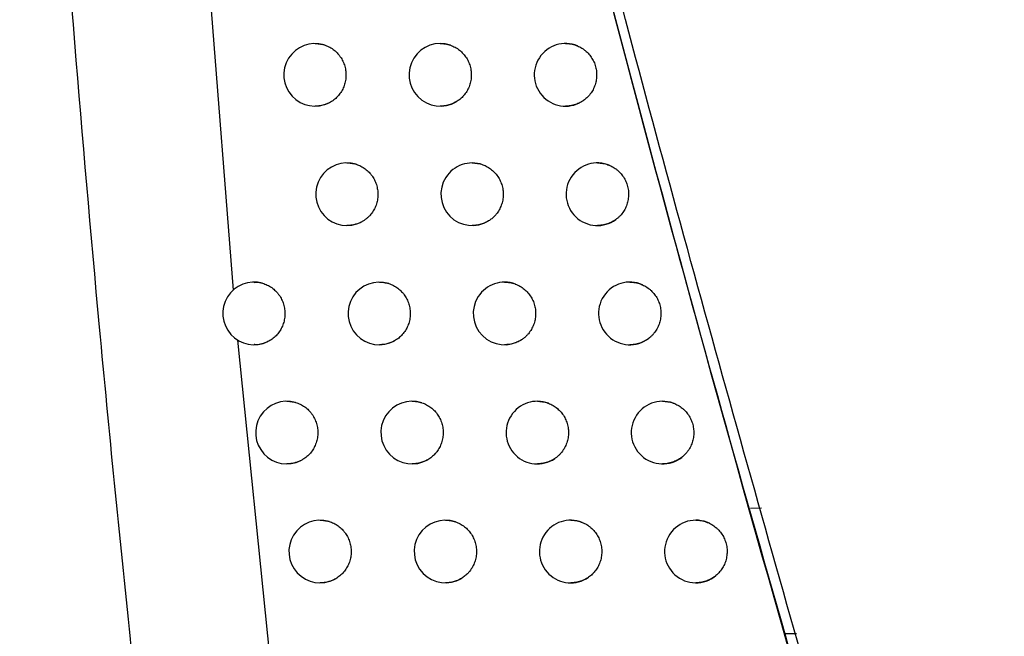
# Model space of a CAD drawing. Header units: millimetres. Extents: x -0.387 to 0.594, y -0.166 to 0.447.
# Tile 59 of 109: x 0.184 to 0.2, y 0.098 to 0.108. Entities that reach past the tile are written whole.
import ezdxf

# ---------------------------------------------------------------- set-up
doc = ezdxf.new("R2010")
doc.units = ezdxf.units.MM
doc.layers.add('FORMAT', color=7, linetype='Continuous')

msp = doc.modelspace()

# ---------------------------------------------------------------- linework, layer by layer
at = {"layer": 'FORMAT', "color": 7, "linetype": 'Continuous', "lineweight": 25}
for p, q in [((0.186667, 0.114229), (0.187499, 0.103608)), ((0.187572, 0.102814), (0.188163, 0.096959)), ((0.195764, 0.100131), (0.195939, 0.100132)), ((0.196317, 0.098125), (0.196497, 0.098128))]:
    msp.add_line(p, q, dxfattribs=at)
for centre, radius, start, end in [((0.18881, 0.10705), 0.0005, 73.389909, 297.258241), ((0.19081, 0.10705), 0.0005, 71.040001, 300.696732), ((0.19281, 0.10705), 0.0005, 67.691669, 305.103297), ((0.189319, 0.105143), 0.0004999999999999, 72.960356, 298.072125), ((0.191319, 0.105143), 0.0005000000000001, 70.478979, 301.635888), ((0.193319, 0.105143), 0.0005, 66.932965, 306.230404), ((0.187836, 0.103239), 0.0005, 74.391892, 295.920718), ((0.189836, 0.103239), 0.0004999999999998, 72.505187, 298.911576), ((0.191836, 0.103239), 0.0005000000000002, 69.883685, 302.608176), ((0.193836, 0.103239), 0.0005, 66.124962, 307.404233), ((0.18836, 0.101336), 0.0004999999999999, 74.014828, 296.687519), ((0.19036, 0.101336), 0.0005000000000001, 72.022951, 299.777737), ((0.19236, 0.101336), 0.0004999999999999, 69.251924, 303.615445), ((0.19436, 0.101336), 0.0005000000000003, 65.263856, 308.628179), ((0.188892, 0.099436), 0.0004999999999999, 73.615549, 297.476779), ((0.190892, 0.099436), 0.0005000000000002, 71.512085, 300.671854), ((0.192892, 0.099436), 0.0005, 68.581297, 304.659744), ((0.194892, 0.099436), 0.0005, 64.345384, 309.906084)]:
    msp.add_arc(centre, radius, start, end, dxfattribs=at)
for points, knots in [([(0.2131564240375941, 0.067949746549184), (0.2122123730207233, 0.0711026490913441), (0.2103032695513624, 0.0774785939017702), (0.2076708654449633, 0.0871488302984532), (0.2052006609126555, 0.0969424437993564), (0.2029306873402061, 0.1067916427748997), (0.2008588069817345, 0.1166829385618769), (0.1989864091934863, 0.1266097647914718), (0.1973131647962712, 0.1365706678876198), (0.1958400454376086, 0.1465700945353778), (0.1942829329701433, 0.1588667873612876), (0.1928230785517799, 0.1734813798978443), (0.1917175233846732, 0.1904400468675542), (0.1911460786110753, 0.2074602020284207), (0.191254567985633, 0.2188258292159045), (0.1913088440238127, 0.2245119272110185)], [0, 0, 0, 0, 0.0622011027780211, 0.1257859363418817, 0.1893965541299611, 0.2530847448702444, 0.3167987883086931, 0.3803835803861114, 0.4439938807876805, 0.5076814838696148, 0.5713950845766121, 0.6782397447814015, 0.7852056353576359, 0.892540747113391, 0.9999999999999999, 0.9999999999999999, 0.9999999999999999, 0.9999999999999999]), ([(0.1953760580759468, 0.2224772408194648), (0.1953392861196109, 0.2192291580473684), (0.1952644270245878, 0.2126168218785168), (0.1954034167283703, 0.2026384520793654), (0.1957349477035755, 0.192543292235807), (0.1962762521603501, 0.1824499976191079), (0.1970219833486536, 0.1723712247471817), (0.197972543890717, 0.162313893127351), (0.1991271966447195, 0.1522793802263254), (0.2004868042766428, 0.1422634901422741), (0.2023550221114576, 0.1303335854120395), (0.2048900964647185, 0.1165178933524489), (0.2082999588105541, 0.1008548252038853), (0.2121855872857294, 0.085271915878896), (0.2152034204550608, 0.0749877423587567), (0.2167131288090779, 0.0698429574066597)], [0, 0, 0, 0, 0.0629734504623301, 0.1281992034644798, 0.1934519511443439, 0.2587859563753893, 0.3241471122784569, 0.3893728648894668, 0.4546256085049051, 0.5199596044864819, 0.5853207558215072, 0.6887198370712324, 0.7922265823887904, 0.8960587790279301, 1, 1, 1, 1]), ([(0.1974417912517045, 0.0947389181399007), (0.1962094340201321, 0.0990632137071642), (0.1937437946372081, 0.1077150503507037), (0.1906143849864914, 0.1203424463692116), (0.1878678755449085, 0.1325647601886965), (0.1863514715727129, 0.1404459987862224), (0.1855930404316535, 0.1443878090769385)], [0, 0, 0, 0, 0.2640831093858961, 0.5283644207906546, 0.7641109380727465, 0.9999999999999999, 0.9999999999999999, 0.9999999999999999, 0.9999999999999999]), ([(0.185849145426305, 0.1422144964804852), (0.1865696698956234, 0.1385413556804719), (0.1880284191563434, 0.1311048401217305), (0.1905835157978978, 0.119829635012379), (0.1934417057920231, 0.1083810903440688), (0.195702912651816, 0.1001658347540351), (0.1969705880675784, 0.095807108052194), (0.197125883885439, 0.0952731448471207)], [0, 0, 0, 0, 0.2325905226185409, 0.4708948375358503, 0.7181075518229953, 0.965466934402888, 0.9999999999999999, 0.9999999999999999, 0.9999999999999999, 0.9999999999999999]), ([(0.1896862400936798, 0.1238635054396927), (0.1907360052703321, 0.1194367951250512), (0.1923995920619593, 0.1124216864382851), (0.1949431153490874, 0.1028822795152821), (0.1964108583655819, 0.0977664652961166), (0.1971448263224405, 0.0952082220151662)], [0, 0, 0, 0, 0.4609146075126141, 0.7304218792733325, 1, 1, 1, 1]), ([(0.1859937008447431, 0.0967995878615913), (0.1859491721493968, 0.0972138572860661), (0.1857265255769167, 0.0992852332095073), (0.1852221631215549, 0.1043878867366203), (0.1847171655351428, 0.1106015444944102), (0.1843224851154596, 0.1166787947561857), (0.1841686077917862, 0.1197206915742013), (0.1840916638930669, 0.1212417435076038)], [0, 0, 0, 0, 0.050979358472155, 0.2549003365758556, 0.6273466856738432, 0.8136606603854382, 1, 1, 1, 1]), ([(0.1888098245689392, 0.1075494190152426), (0.1888201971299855, 0.107549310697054), (0.1888430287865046, 0.107549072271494), (0.1888783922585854, 0.1075452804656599), (0.1889158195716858, 0.1075388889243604), (0.1889404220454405, 0.1075321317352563), (0.1889527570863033, 0.1075287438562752)], [0, 0, 0, 0, 0.215093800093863, 0.4734556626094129, 0.7360043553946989, 1, 1, 1, 1]), ([(0.1889527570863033, 0.1075287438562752), (0.1889654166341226, 0.1075246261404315), (0.1889908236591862, 0.1075163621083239), (0.1890278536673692, 0.1074997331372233), (0.1890639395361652, 0.1074799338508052), (0.189109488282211, 0.1074494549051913), (0.1891511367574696, 0.1074132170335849), (0.1891879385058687, 0.1073720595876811), (0.1892212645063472, 0.107327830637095), (0.1892490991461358, 0.1072794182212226), (0.1892707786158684, 0.107228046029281), (0.1892838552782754, 0.1071881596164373), (0.1892936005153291, 0.1071474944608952), (0.1893000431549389, 0.1071062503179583), (0.1893031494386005, 0.1070641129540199), (0.1893027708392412, 0.1070219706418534), (0.1892989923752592, 0.1069803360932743), (0.1892919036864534, 0.1069392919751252), (0.1892813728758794, 0.106898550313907), (0.1892675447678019, 0.1068590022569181), (0.1892506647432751, 0.1068211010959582), (0.1892308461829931, 0.1067848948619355), (0.189207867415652, 0.1067501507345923), (0.1891736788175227, 0.1067069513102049), (0.189134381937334, 0.1066684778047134), (0.1890908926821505, 0.106635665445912), (0.1890622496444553, 0.1066175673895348), (0.1890444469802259, 0.1066081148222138), (0.1890388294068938, 0.1066051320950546)], [0, 0, 0, 0, 0.034495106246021, 0.0692298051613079, 0.1047200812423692, 0.140471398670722, 0.2098931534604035, 0.2451301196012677, 0.2808804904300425, 0.3503200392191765, 0.3855659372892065, 0.421325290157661, 0.4558408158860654, 0.490595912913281, 0.5261065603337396, 0.5618782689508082, 0.5963999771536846, 0.631161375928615, 0.6666787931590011, 0.7024574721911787, 0.7369776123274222, 0.7717375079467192, 0.8072536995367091, 0.8430312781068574, 0.9124864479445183, 0.9477409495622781, 0.9835098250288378, 1, 1, 1, 1]), ([(0.1908098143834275, 0.1075494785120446), (0.1908224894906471, 0.1075492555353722), (0.190849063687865, 0.1075487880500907), (0.1908896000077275, 0.1075437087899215), (0.1909313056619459, 0.1075354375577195), (0.1909585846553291, 0.1075268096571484), (0.1909722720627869, 0.1075224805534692)], [0, 0, 0, 0, 0.2302597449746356, 0.4827547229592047, 0.7404689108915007, 1, 1, 1, 1]), ([(0.1909722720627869, 0.1075224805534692), (0.1909848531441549, 0.1075178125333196), (0.1910101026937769, 0.1075084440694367), (0.1910467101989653, 0.107490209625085), (0.1910822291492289, 0.1074688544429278), (0.1911157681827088, 0.1074444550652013), (0.1911575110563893, 0.1074083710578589), (0.1911947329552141, 0.107367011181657), (0.1912264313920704, 0.107321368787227), (0.1912543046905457, 0.1072731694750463), (0.1912761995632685, 0.1072215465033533), (0.1912914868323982, 0.1071677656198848), (0.1913023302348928, 0.1071128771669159), (0.1913064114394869, 0.1070567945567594), (0.1913035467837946, 0.1070009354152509), (0.1912979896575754, 0.1069595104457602), (0.1912891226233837, 0.1069188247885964), (0.191276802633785, 0.1068785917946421), (0.1912612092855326, 0.1068396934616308), (0.1912363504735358, 0.1067900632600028), (0.1912054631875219, 0.1067438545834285), (0.1911709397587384, 0.1067041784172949), (0.1911373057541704, 0.1066711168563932), (0.1911027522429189, 0.1066431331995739), (0.1910745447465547, 0.1066255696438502), (0.191065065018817, 0.1066196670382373)], [0, 0, 0, 0, 0.0360688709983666, 0.0723882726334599, 0.109497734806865, 0.1468801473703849, 0.1829489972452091, 0.2563116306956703, 0.2936930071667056, 0.3297714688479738, 0.403153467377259, 0.4405446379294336, 0.4766345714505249, 0.5500402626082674, 0.5874437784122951, 0.6235387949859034, 0.6598844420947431, 0.6970206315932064, 0.7344300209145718, 0.7705218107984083, 0.8439322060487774, 0.8813387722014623, 0.9106688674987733, 0.9699783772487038, 1, 1, 1, 1]), ([(0.1928098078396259, 0.1075495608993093), (0.1928235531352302, 0.1075492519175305), (0.1928515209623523, 0.1075486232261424), (0.1928937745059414, 0.1075430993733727), (0.1929363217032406, 0.1075339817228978), (0.1929716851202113, 0.1075231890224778), (0.1929924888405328, 0.1075149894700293), (0.1929996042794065, 0.107512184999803)], [0, 0, 0, 0, 0.2122521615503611, 0.4318737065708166, 0.6563225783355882, 0.8824529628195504, 1, 1, 1, 1]), ([(0.1929996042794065, 0.107512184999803), (0.1930119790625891, 0.1075067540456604), (0.1930368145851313, 0.1074958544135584), (0.1930725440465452, 0.1074754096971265), (0.193106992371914, 0.1074519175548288), (0.1931392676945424, 0.1074255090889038), (0.1931790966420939, 0.1073869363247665), (0.1932140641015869, 0.107343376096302), (0.1932432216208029, 0.1072958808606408), (0.1932683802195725, 0.1072460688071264), (0.1932873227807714, 0.1071932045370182), (0.1932994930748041, 0.107138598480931), (0.1933052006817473, 0.10709713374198), (0.1933075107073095, 0.1070554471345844), (0.1933063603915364, 0.107013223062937), (0.1933016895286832, 0.1069713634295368), (0.1932936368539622, 0.1069303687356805), (0.1932823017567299, 0.1068903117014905), (0.1932675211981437, 0.1068509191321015), (0.1932495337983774, 0.1068130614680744), (0.1932286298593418, 0.106777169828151), (0.1932049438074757, 0.1067432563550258), (0.1931781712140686, 0.1067112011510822), (0.1931432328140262, 0.1066754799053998), (0.1931147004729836, 0.1066537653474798), (0.1930973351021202, 0.106640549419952)], [0, 0, 0, 0, 0.0383875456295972, 0.0770417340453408, 0.1165367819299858, 0.1563223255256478, 0.1947098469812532, 0.2727885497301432, 0.3125729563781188, 0.3509708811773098, 0.4290706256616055, 0.4688657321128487, 0.5072747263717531, 0.5459503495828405, 0.5854669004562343, 0.6252740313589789, 0.6636864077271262, 0.7023655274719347, 0.7418860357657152, 0.7816973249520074, 0.8201041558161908, 0.8587777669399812, 0.8982929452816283, 0.93809899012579, 1, 1, 1, 1]), ([(0.1930973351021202, 0.106640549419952), (0.1930921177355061, 0.1066369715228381), (0.1930754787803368, 0.1066255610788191), (0.1930460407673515, 0.1066083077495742), (0.1930082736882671, 0.1065900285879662), (0.1929686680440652, 0.1065748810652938), (0.1929278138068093, 0.106563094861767), (0.192886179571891, 0.1065549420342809), (0.1928468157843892, 0.1065502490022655), (0.1928212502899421, 0.1065500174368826), (0.1928098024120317, 0.1065499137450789)], [0, 0, 0, 0, 0.061734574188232, 0.1968807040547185, 0.3329399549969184, 0.4718566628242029, 0.6117520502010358, 0.7492679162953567, 0.8877256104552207, 1, 1, 1, 1]), ([(0.1890388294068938, 0.1066051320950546), (0.1890304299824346, 0.1066009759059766), (0.1890136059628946, 0.1065926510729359), (0.1889874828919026, 0.1065819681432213), (0.1889607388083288, 0.1065726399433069), (0.188928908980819, 0.1065635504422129), (0.1888918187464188, 0.1065558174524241), (0.1888504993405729, 0.106550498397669), (0.1888230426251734, 0.1065500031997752), (0.1888098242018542, 0.1065497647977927)], [0, 0, 0, 0, 0.1177583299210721, 0.2358695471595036, 0.3550553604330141, 0.4746020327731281, 0.6532216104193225, 0.8330512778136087, 1, 1, 1, 1]), ([(0.191065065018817, 0.1066196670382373), (0.1910545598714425, 0.1066137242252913), (0.1910334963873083, 0.1066018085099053), (0.1910002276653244, 0.1065868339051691), (0.1909657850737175, 0.106574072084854), (0.1909285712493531, 0.1065633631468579), (0.1908887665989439, 0.1065553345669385), (0.19084850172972, 0.1065503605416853), (0.1908220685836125, 0.1065500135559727), (0.190809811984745, 0.1065498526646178)], [0, 0, 0, 0, 0.1346662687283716, 0.2700143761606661, 0.4074686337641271, 0.545637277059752, 0.7035514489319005, 0.8625418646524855, 1, 1, 1, 1]), ([(0.1893191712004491, 0.1056430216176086), (0.1893300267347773, 0.1056428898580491), (0.1893535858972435, 0.1056426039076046), (0.1893899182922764, 0.1056385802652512), (0.1894280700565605, 0.1056318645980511), (0.189453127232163, 0.1056247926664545), (0.1894656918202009, 0.1056212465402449)], [0, 0, 0, 0, 0.2194310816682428, 0.4762190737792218, 0.737357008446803, 0.9999999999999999, 0.9999999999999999, 0.9999999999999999, 0.9999999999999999]), ([(0.1894656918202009, 0.1056212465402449), (0.1894783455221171, 0.1056170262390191), (0.1895037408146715, 0.1056085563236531), (0.1895407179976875, 0.1055916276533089), (0.1895767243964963, 0.1055715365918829), (0.1896221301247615, 0.1055406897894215), (0.1896635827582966, 0.1055041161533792), (0.1897001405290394, 0.1054626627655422), (0.1897331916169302, 0.1054181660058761), (0.1897607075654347, 0.1053695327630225), (0.1897820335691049, 0.105317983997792), (0.189799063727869, 0.1052647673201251), (0.1898095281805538, 0.1052095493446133), (0.1898131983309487, 0.1051537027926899), (0.1898122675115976, 0.1050977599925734), (0.1898044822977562, 0.1050421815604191), (0.189790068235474, 0.1049883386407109), (0.1897712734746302, 0.1049359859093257), (0.189746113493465, 0.1048863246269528), (0.1897152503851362, 0.104840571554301), (0.1896888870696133, 0.1048078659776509), (0.1896595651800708, 0.1047773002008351), (0.1896272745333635, 0.1047491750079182), (0.1895923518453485, 0.1047235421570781), (0.1895671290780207, 0.1047092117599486), (0.1895544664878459, 0.1047020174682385)], [0, 0, 0, 0, 0.0348265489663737, 0.0698949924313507, 0.1057262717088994, 0.1418211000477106, 0.2119098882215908, 0.2474854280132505, 0.2835793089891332, 0.3536858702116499, 0.3892703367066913, 0.4253732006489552, 0.4955027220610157, 0.5310989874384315, 0.5672140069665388, 0.6373555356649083, 0.6729581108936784, 0.7090797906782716, 0.7792177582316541, 0.8148187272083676, 0.8509390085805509, 0.8874748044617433, 0.9242900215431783, 0.9619913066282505, 1, 1, 1, 1]), ([(0.1913191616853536, 0.1056430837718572), (0.1913323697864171, 0.1056428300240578), (0.191359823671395, 0.1056423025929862), (0.1914015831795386, 0.1056368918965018), (0.1914443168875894, 0.1056281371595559), (0.1914722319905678, 0.1056190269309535), (0.191486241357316, 0.1056144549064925)], [0, 0, 0, 0, 0.23304565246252, 0.4844003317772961, 0.7412431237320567, 1, 1, 1, 1]), ([(0.191486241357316, 0.1056144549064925), (0.1914987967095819, 0.1056096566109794), (0.1915239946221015, 0.1056000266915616), (0.1915604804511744, 0.1055814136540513), (0.1915958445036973, 0.105559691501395), (0.1916291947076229, 0.1055349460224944), (0.1916706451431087, 0.105498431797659), (0.1917075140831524, 0.1054566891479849), (0.1917388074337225, 0.105410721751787), (0.1917662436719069, 0.1053622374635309), (0.1917876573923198, 0.1053103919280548), (0.1918024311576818, 0.1052564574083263), (0.1918127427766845, 0.1052014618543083), (0.1918162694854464, 0.1051453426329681), (0.1918128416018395, 0.1050895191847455), (0.1918068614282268, 0.1050481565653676), (0.1917975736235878, 0.1050075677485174), (0.1917848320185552, 0.1049674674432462), (0.1917688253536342, 0.1049287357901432), (0.1917434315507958, 0.1048793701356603), (0.1917120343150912, 0.1048334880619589), (0.1916777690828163, 0.104794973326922), (0.1916462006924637, 0.1047644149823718), (0.1916150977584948, 0.104739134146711), (0.1915898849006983, 0.1047229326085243), (0.1915814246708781, 0.1047174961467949)], [0, 0, 0, 0, 0.0364971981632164, 0.0732479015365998, 0.110798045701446, 0.1486243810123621, 0.1851215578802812, 0.2593553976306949, 0.2971806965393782, 0.3336874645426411, 0.4079406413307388, 0.4457757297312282, 0.4822937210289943, 0.5565700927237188, 0.5944172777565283, 0.6309399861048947, 0.6677162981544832, 0.7052925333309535, 0.7431452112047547, 0.7796643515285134, 0.8539439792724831, 0.8917934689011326, 0.918596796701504, 0.9726849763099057, 1, 1, 1, 1]), ([(0.193319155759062, 0.105643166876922), (0.1933330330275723, 0.1056428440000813), (0.1933611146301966, 0.1056421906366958), (0.1934034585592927, 0.1056366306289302), (0.1934459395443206, 0.1056274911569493), (0.1934833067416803, 0.1056160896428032), (0.1935059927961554, 0.1056068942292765), (0.1935150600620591, 0.105603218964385)], [0, 0, 0, 0, 0.2072455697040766, 0.4193755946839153, 0.6361670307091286, 0.8545815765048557, 1, 1, 1, 1]), ([(0.1935150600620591, 0.105603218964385), (0.1935273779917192, 0.105597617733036), (0.1935520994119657, 0.1055863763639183), (0.1935876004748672, 0.1055654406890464), (0.1936217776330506, 0.1055414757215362), (0.1936537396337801, 0.1055146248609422), (0.1936931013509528, 0.1054755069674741), (0.193727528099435, 0.1054314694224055), (0.193756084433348, 0.1053835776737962), (0.1937806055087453, 0.1053334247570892), (0.1937988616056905, 0.1052803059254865), (0.1938103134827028, 0.1052255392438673), (0.1938154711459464, 0.105184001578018), (0.19381722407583, 0.1051422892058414), (0.1938155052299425, 0.1051000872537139), (0.1938102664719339, 0.1050582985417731), (0.1938016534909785, 0.1050174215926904), (0.1937897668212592, 0.1049775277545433), (0.1937744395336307, 0.1049383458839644), (0.1937559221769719, 0.1049007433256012), (0.1937345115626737, 0.1048651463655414), (0.1937103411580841, 0.1048315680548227), (0.1936831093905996, 0.1047998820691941), (0.1936515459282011, 0.1047685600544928), (0.1936275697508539, 0.1047499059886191), (0.1936146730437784, 0.1047398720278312)], [0, 0, 0, 0, 0.0389952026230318, 0.0782612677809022, 0.1183814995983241, 0.1587968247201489, 0.197792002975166, 0.2771066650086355, 0.3175208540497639, 0.3565263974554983, 0.4358620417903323, 0.4762869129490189, 0.5153031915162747, 0.5545903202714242, 0.5947316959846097, 0.6351682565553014, 0.6741874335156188, 0.7134775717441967, 0.7536224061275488, 0.7940626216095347, 0.8330758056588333, 0.8723599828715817, 0.9124990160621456, 0.9529335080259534, 1, 1, 1, 1]), ([(0.1936146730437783, 0.1047398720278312), (0.1936066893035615, 0.1047342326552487), (0.1935873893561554, 0.1047205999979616), (0.1935549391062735, 0.1047016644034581), (0.1935171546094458, 0.1046834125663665), (0.1934775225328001, 0.1046683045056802), (0.1934366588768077, 0.1046565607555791), (0.1933950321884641, 0.1046484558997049), (0.1933558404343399, 0.1046438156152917), (0.1933304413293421, 0.1046436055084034), (0.193319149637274, 0.1046435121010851)], [0, 0, 0, 0, 0.0924115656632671, 0.2233963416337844, 0.3552675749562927, 0.4899142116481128, 0.6255119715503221, 0.7586513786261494, 0.8927035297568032, 1, 1, 1, 1]), ([(0.1895544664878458, 0.1047020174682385), (0.1895455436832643, 0.1046974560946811), (0.1895276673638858, 0.104688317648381), (0.1894998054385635, 0.1046766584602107), (0.1894712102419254, 0.1046665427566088), (0.1894380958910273, 0.1046570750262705), (0.1894003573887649, 0.1046492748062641), (0.1893593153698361, 0.1046440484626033), (0.189332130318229, 0.1046435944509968), (0.189319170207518, 0.1046433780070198)], [0, 0, 0, 0, 0.1222701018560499, 0.2449610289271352, 0.3689372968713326, 0.4933460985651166, 0.6666172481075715, 0.8410642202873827, 1, 1, 1, 1]), ([(0.1915814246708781, 0.1047174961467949), (0.1915703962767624, 0.104711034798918), (0.1915482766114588, 0.1046980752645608), (0.1915131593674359, 0.1046818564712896), (0.1914766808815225, 0.1046681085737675), (0.1914380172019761, 0.1046569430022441), (0.1913974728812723, 0.1046488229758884), (0.1913574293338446, 0.1046439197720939), (0.1913312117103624, 0.1046436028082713), (0.1913191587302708, 0.1046434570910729)], [0, 0, 0, 0, 0.1383770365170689, 0.2775430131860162, 0.4191570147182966, 0.5616040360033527, 0.7146992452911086, 0.8688392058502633, 1, 1, 1, 1]), ([(0.1878365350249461, 0.1037339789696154), (0.1878481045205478, 0.1037355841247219), (0.1878930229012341, 0.1037418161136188), (0.1879375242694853, 0.1037295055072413), (0.1879705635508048, 0.1037203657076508)], [0, 0, 0, 0, 0.2575670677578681, 1, 1, 1, 1]), ([(0.1879705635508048, 0.1037203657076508), (0.1879832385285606, 0.1037164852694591), (0.1880086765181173, 0.1037086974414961), (0.1880458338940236, 0.1036927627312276), (0.1880821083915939, 0.1036736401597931), (0.1881279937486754, 0.1036440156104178), (0.1881701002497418, 0.1036085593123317), (0.1882074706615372, 0.1035680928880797), (0.1882414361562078, 0.1035244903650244), (0.188270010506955, 0.1034766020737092), (0.1882925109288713, 0.1034256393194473), (0.1883062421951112, 0.1033860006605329), (0.1883166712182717, 0.1033455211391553), (0.1883238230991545, 0.1033044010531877), (0.1883276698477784, 0.1032623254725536), (0.1883280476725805, 0.1032201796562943), (0.1883250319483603, 0.1031784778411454), (0.1883187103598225, 0.1031373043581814), (0.1883089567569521, 0.1030963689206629), (0.1882958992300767, 0.1030565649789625), (0.1882797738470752, 0.1030183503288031), (0.1882606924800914, 0.1029817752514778), (0.1882384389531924, 0.1029466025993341), (0.1882051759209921, 0.1029027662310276), (0.1881667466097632, 0.1028635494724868), (0.188124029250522, 0.1028299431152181), (0.1880901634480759, 0.1028074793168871), (0.1880662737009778, 0.102795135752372), (0.1880545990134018, 0.1027891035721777)], [0, 0, 0, 0, 0.033895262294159, 0.0680259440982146, 0.1028990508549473, 0.1380286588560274, 0.2062432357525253, 0.2408674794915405, 0.2759962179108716, 0.3442272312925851, 0.3788597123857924, 0.4139967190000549, 0.4479113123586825, 0.4820613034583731, 0.5169536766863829, 0.5521025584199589, 0.5860235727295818, 0.6201800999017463, 0.6550794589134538, 0.6902355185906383, 0.7241557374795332, 0.7583115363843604, 0.7932104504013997, 0.8283661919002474, 0.8966160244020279, 0.931258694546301, 0.9664067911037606, 1, 1, 1, 1]), ([(0.1898360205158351, 0.1037386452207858), (0.18984736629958, 0.1037384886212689), (0.1898716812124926, 0.1037381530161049), (0.1899090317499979, 0.1037338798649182), (0.1899479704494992, 0.1037268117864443), (0.1899735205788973, 0.1037193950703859), (0.1899863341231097, 0.1037156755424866)], [0, 0, 0, 0, 0.2233714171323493, 0.4787026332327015, 0.7385662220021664, 1, 1, 1, 1]), ([(0.1899863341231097, 0.1037156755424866), (0.1899989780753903, 0.103711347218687), (0.1900243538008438, 0.1037026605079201), (0.1900612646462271, 0.1036854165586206), (0.1900971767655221, 0.1036650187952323), (0.1901424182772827, 0.1036337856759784), (0.1901836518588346, 0.1035968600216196), (0.1902199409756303, 0.1035550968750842), (0.1902526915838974, 0.1035103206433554), (0.1902798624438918, 0.1034614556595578), (0.1903008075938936, 0.1034097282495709), (0.1903174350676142, 0.1033563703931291), (0.1903274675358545, 0.103301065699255), (0.1903306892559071, 0.1032451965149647), (0.1903296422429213, 0.1032031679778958), (0.1903251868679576, 0.1031616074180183), (0.1903174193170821, 0.1031206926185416), (0.190306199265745, 0.1030801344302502), (0.1902869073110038, 0.1030278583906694), (0.1902612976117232, 0.1029784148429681), (0.1902299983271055, 0.1029329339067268), (0.1901953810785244, 0.1028907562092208), (0.1901558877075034, 0.102853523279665), (0.1901127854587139, 0.1028216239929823), (0.1900894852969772, 0.1028079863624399), (0.1900777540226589, 0.1028011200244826)], [0, 0, 0, 0, 0.0351725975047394, 0.0705894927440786, 0.1067768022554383, 0.1432302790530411, 0.2140154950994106, 0.2499445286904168, 0.2863970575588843, 0.3572000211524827, 0.3931379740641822, 0.4295994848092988, 0.5004249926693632, 0.5363745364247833, 0.5728479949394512, 0.6080461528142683, 0.6434887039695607, 0.6797021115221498, 0.71618191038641, 0.7870146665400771, 0.8229683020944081, 0.8594463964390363, 0.9289678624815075, 0.9642364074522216, 1, 1, 1, 1]), ([(0.1918360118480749, 0.1037387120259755), (0.1918494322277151, 0.1037384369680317), (0.1918771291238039, 0.103737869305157), (0.191919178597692, 0.1037324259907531), (0.191961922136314, 0.1037233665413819), (0.191991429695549, 0.1037143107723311), (0.1920066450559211, 0.1037087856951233), (0.1920079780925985, 0.1037083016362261)], [0, 0, 0, 0, 0.2298039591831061, 0.4742679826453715, 0.724110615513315, 0.9758289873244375, 1, 1, 1, 1]), ([(0.1920079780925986, 0.1037083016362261), (0.192020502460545, 0.1037033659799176), (0.1920456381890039, 0.1036934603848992), (0.1920819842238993, 0.1036744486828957), (0.1921171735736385, 0.1036523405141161), (0.1921503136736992, 0.1036272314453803), (0.1921914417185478, 0.1035902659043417), (0.192227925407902, 0.1035481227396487), (0.1922587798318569, 0.1035018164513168), (0.1922857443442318, 0.1034530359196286), (0.1923066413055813, 0.1034009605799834), (0.1923208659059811, 0.1033468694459), (0.1923306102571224, 0.1032917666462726), (0.1923335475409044, 0.1032356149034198), (0.1923295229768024, 0.1031798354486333), (0.1923230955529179, 0.1031385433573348), (0.1923133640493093, 0.1030980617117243), (0.1923001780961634, 0.1030581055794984), (0.1922837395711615, 0.1030195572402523), (0.1922643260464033, 0.1029828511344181), (0.1922420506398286, 0.102948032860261), (0.1922166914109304, 0.1029148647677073), (0.1921858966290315, 0.1028811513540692), (0.1921492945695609, 0.1028476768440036), (0.192120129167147, 0.1028276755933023), (0.1921054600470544, 0.1028176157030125)], [0, 0, 0, 0, 0.0369533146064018, 0.0741633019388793, 0.1121827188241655, 0.1504817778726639, 0.1874350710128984, 0.2625966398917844, 0.3008946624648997, 0.3378575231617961, 0.4130383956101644, 0.4513462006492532, 0.4883200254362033, 0.563523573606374, 0.6018432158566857, 0.6388213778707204, 0.6760563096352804, 0.7141011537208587, 0.7524258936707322, 0.7894001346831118, 0.8266311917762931, 0.8646723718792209, 0.9029935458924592, 0.9512093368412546, 1, 1, 1, 1]), ([(0.1938360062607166, 0.1037387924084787), (0.1938500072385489, 0.1037384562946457), (0.1938781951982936, 0.1037377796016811), (0.1939206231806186, 0.1037321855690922), (0.1939630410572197, 0.1037230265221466), (0.1940025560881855, 0.1037109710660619), (0.1940272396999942, 0.1037006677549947), (0.1940383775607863, 0.1036960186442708)], [0, 0, 0, 0, 0.2020218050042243, 0.4067274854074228, 0.6159301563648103, 0.8266981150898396, 0.9999999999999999, 0.9999999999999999, 0.9999999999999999, 0.9999999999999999]), ([(0.1940383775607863, 0.1036960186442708), (0.1940506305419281, 0.103690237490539), (0.194075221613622, 0.1036786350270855), (0.1941104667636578, 0.10365718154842), (0.1941443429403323, 0.1036327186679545), (0.1941759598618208, 0.1036054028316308), (0.1942148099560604, 0.1035657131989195), (0.1942486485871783, 0.1035211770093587), (0.1942765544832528, 0.1034728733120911), (0.1943003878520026, 0.1034223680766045), (0.1943179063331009, 0.1033689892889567), (0.1943285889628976, 0.103314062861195), (0.1943331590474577, 0.1032724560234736), (0.194334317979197, 0.1032307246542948), (0.1943319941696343, 0.1031885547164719), (0.1943261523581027, 0.1031468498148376), (0.1943169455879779, 0.1031061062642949), (0.1943044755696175, 0.1030663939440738), (0.1942885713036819, 0.1030274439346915), (0.1942694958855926, 0.1029901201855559), (0.194247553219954, 0.1029548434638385), (0.1942228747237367, 0.1029216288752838), (0.1941951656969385, 0.1028903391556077), (0.1941672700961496, 0.1028635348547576), (0.1941480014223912, 0.1028482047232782), (0.1941397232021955, 0.1028416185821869)], [0, 0, 0, 0, 0.0396545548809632, 0.079584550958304, 0.120383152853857, 0.1614818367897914, 0.2011363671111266, 0.2817921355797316, 0.3228896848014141, 0.3625545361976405, 0.4432312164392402, 0.484339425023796, 0.5240146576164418, 0.5639653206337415, 0.604784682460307, 0.645904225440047, 0.685581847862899, 0.7255350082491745, 0.766357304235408, 0.8074799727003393, 0.8471511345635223, 0.8870978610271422, 0.9279138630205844, 0.969030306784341, 1, 1, 1, 1]), ([(0.1880545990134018, 0.1027891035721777), (0.1880435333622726, 0.102784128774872), (0.187980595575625, 0.102755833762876), (0.1879046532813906, 0.1027310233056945), (0.1878423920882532, 0.1027407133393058), (0.1878364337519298, 0.1027416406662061)], [0, 0, 0, 0, 0.1617141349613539, 0.9197768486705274, 1, 1, 1, 1]), ([(0.1900777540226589, 0.1028011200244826), (0.1900683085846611, 0.1027961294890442), (0.1900493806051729, 0.1027861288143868), (0.1900197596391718, 0.1027734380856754), (0.1899892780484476, 0.1027624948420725), (0.1899548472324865, 0.1027526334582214), (0.1899164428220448, 0.1027447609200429), (0.1898756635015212, 0.1027396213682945), (0.1898487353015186, 0.1027392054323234), (0.1898360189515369, 0.1027390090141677)], [0, 0, 0, 0, 0.1265578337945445, 0.2536128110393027, 0.3821913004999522, 0.5112836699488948, 0.6793632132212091, 0.8485851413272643, 1, 1, 1, 1]), ([(0.1921054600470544, 0.1028176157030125), (0.1920939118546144, 0.1028106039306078), (0.1920707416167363, 0.1027965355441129), (0.1920337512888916, 0.1027789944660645), (0.1919951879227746, 0.1027642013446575), (0.1919550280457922, 0.1027525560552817), (0.1919137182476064, 0.102744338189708), (0.1918738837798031, 0.1027395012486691), (0.1918478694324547, 0.1027392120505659), (0.1918360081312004, 0.1027390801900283)], [0, 0, 0, 0, 0.1418992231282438, 0.2847059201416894, 0.4303424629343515, 0.5769453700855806, 0.7253526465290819, 0.8747739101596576, 1, 1, 1, 1]), ([(0.1941397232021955, 0.1028416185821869), (0.1941289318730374, 0.1028337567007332), (0.1941069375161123, 0.1028177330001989), (0.1940713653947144, 0.102797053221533), (0.1940335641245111, 0.1027788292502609), (0.1939939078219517, 0.1027637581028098), (0.1939530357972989, 0.1027520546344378), (0.1939114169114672, 0.1027439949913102), (0.1938723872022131, 0.1027394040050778), (0.1938471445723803, 0.102739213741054), (0.1938359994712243, 0.1027391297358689)], [0, 0, 0, 0, 0.1222490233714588, 0.2491619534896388, 0.3769351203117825, 0.5074028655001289, 0.6387945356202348, 0.7676649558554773, 0.8974196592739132, 1, 1, 1, 1]), ([(0.1883603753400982, 0.1018362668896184), (0.1883701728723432, 0.1018361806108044), (0.1883920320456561, 0.1018359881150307), (0.1884260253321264, 0.1018325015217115), (0.1884622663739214, 0.101826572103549), (0.1884861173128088, 0.1018202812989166), (0.1884980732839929, 0.1018171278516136)], [0, 0, 0, 0, 0.2111112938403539, 0.4710082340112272, 0.7348276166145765, 1, 1, 1, 1]), ([(0.1884980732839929, 0.1018171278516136), (0.1885107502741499, 0.1018131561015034), (0.1885361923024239, 0.1018051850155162), (0.1885733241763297, 0.1017889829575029), (0.188609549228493, 0.1017695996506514), (0.1886553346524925, 0.101739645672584), (0.1886972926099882, 0.1017038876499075), (0.1887344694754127, 0.1016631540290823), (0.1887682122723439, 0.1016193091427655), (0.1887965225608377, 0.1015712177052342), (0.1888187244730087, 0.1015200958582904), (0.1888322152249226, 0.1014803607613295), (0.1888423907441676, 0.1014398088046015), (0.1888492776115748, 0.1013986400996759), (0.1888528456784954, 0.1013565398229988), (0.188852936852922, 0.1013143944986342), (0.1888496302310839, 0.1012727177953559), (0.1888430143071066, 0.1012315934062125), (0.1888329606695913, 0.1011907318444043), (0.1888196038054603, 0.1011510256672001), (0.1888031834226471, 0.1011129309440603), (0.1887838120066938, 0.1010764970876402), (0.1887612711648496, 0.1010414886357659), (0.188727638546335, 0.1009978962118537), (0.1886888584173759, 0.1009589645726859), (0.1886458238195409, 0.1009256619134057), (0.1886145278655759, 0.1009052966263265), (0.1885936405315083, 0.1008943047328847), (0.1885849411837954, 0.1008897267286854)], [0, 0, 0, 0, 0.0341864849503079, 0.0686104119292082, 0.1037831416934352, 0.1392145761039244, 0.2080152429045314, 0.242936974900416, 0.2783675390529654, 0.3471846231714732, 0.3821145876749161, 0.4175534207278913, 0.4517590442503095, 0.4862020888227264, 0.5213939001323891, 0.5568444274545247, 0.5910562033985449, 0.6255055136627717, 0.6607040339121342, 0.6961614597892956, 0.730372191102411, 0.7648205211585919, 0.800018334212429, 0.8354751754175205, 0.9043094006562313, 0.9392486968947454, 0.9746977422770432, 0.9999999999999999, 0.9999999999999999, 0.9999999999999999, 0.9999999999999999]), ([(0.1903603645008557, 0.1018363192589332), (0.1903722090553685, 0.1018361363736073), (0.1903973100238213, 0.1018357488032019), (0.1904357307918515, 0.1018312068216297), (0.1904755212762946, 0.1018237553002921), (0.1905016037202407, 0.1018159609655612), (0.1905146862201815, 0.1018120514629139)], [0, 0, 0, 0, 0.2269336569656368, 0.4809175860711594, 0.7396372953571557, 1, 1, 1, 1]), ([(0.1905146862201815, 0.1018120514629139), (0.1905273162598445, 0.1018076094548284), (0.1905526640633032, 0.1017986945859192), (0.190589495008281, 0.1017811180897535), (0.190625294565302, 0.1017604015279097), (0.1906591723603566, 0.1017366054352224), (0.1907014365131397, 0.101701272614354), (0.1907392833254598, 0.1016605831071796), (0.1907716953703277, 0.1016155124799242), (0.190800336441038, 0.1015678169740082), (0.1908230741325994, 0.1015165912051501), (0.1908392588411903, 0.1014630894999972), (0.1908510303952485, 0.1014084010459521), (0.1908560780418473, 0.1013523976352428), (0.1908541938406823, 0.1012964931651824), (0.1908493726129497, 0.1012549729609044), (0.1908412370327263, 0.1012141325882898), (0.1908296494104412, 0.1011736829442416), (0.1908147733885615, 0.1011345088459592), (0.190790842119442, 0.1010844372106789), (0.1907608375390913, 0.1010376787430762), (0.1907262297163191, 0.1009963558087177), (0.1906902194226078, 0.1009599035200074), (0.1906514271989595, 0.1009283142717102), (0.1906194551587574, 0.1009089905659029), (0.1906086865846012, 0.1009024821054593)], [0, 0, 0, 0, 0.0355397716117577, 0.0713263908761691, 0.1078914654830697, 0.1447254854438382, 0.1802652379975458, 0.2525517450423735, 0.289384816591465, 0.324933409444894, 0.3972377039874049, 0.4340797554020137, 0.4696392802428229, 0.5419661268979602, 0.5788199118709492, 0.6143846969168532, 0.6501964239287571, 0.686787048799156, 0.7236468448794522, 0.7592092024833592, 0.8315426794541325, 0.8684004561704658, 0.9008295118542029, 0.9665981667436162, 1, 1, 1, 1]), ([(0.1923603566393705, 0.1018363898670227), (0.192373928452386, 0.101836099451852), (0.1924017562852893, 0.1018355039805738), (0.1924439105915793, 0.1018300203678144), (0.1924865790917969, 0.1018209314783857), (0.1925177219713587, 0.1018113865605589), (0.1925345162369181, 0.1018051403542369), (0.1925374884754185, 0.1018040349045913)], [0, 0, 0, 0, 0.2253224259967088, 0.4620042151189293, 0.7038921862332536, 0.9475950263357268, 1, 1, 1, 1]), ([(0.1925374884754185, 0.1018040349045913), (0.1925499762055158, 0.1017989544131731), (0.1925750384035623, 0.101788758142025), (0.1926112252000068, 0.1017693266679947), (0.1926462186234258, 0.1017468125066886), (0.1926791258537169, 0.101721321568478), (0.1927198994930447, 0.1016838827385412), (0.1927559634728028, 0.1016413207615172), (0.1927863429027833, 0.1015946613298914), (0.1928127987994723, 0.1015455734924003), (0.192833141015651, 0.101493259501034), (0.1928467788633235, 0.1014390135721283), (0.1928536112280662, 0.1013977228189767), (0.1928570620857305, 0.1013561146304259), (0.1928570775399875, 0.1013138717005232), (0.1928535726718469, 0.1012718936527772), (0.1928466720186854, 0.101230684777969), (0.1928364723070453, 0.1011903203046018), (0.1928228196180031, 0.1011505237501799), (0.192805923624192, 0.1011121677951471), (0.1927793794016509, 0.101063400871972), (0.1927469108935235, 0.1010182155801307), (0.1927080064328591, 0.1009766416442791), (0.1926747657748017, 0.1009465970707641), (0.1926497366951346, 0.1009289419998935), (0.1926371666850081, 0.100920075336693)], [0, 0, 0, 0, 0.0374436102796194, 0.0751472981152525, 0.1136711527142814, 0.1524783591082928, 0.1899219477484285, 0.2660807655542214, 0.3048869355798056, 0.3423400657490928, 0.4185181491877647, 0.4573340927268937, 0.4947979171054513, 0.5325218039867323, 0.5710658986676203, 0.6098934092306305, 0.6473611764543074, 0.6850891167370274, 0.7236377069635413, 0.7624699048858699, 0.7999333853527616, 0.876133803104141, 0.9149620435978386, 0.9572925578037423, 1, 1, 1, 1]), ([(0.1943603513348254, 0.1018364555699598), (0.1943603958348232, 0.1018364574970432), (0.1943744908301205, 0.1018370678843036), (0.1944028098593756, 0.101834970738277), (0.1944452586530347, 0.1018299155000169), (0.19448761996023, 0.1018205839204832), (0.1945294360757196, 0.1018078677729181), (0.1945562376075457, 0.1017963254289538), (0.1945695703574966, 0.1017905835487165)], [0, 0, 0, 0, 0.0006207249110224, 0.1966093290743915, 0.393965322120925, 0.5956555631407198, 0.7988539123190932, 0.9999999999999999, 0.9999999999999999, 0.9999999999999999, 0.9999999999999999]), ([(0.1945695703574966, 0.1017905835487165), (0.1945817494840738, 0.1017846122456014), (0.1946061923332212, 0.1017726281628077), (0.1946411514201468, 0.1017506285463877), (0.1946746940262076, 0.1017256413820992), (0.1947059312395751, 0.1016978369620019), (0.1947442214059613, 0.1016575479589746), (0.1947774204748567, 0.1016124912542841), (0.1948046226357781, 0.1015637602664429), (0.1948277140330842, 0.101512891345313), (0.1948444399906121, 0.1014592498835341), (0.1948542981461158, 0.1014041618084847), (0.1948595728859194, 0.1013484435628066), (0.1948579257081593, 0.1012922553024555), (0.1948493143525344, 0.101237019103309), (0.1948361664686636, 0.1011827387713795), (0.1948163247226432, 0.1011303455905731), (0.1947897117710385, 0.1010802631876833), (0.1947659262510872, 0.1010435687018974), (0.1947382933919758, 0.1010084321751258), (0.1947073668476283, 0.1009753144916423), (0.1946841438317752, 0.100955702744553), (0.1946724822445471, 0.1009458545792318)], [0, 0, 0, 0, 0.0403786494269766, 0.081037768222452, 0.1225813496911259, 0.1644304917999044, 0.2048091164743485, 0.2869376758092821, 0.3287856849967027, 0.3691745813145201, 0.451323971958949, 0.4931826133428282, 0.533581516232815, 0.6157517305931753, 0.6576213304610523, 0.6980220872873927, 0.7801966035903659, 0.8220687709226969, 0.8656287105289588, 0.9095412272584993, 0.9545755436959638, 1, 1, 1, 1]), ([(0.1885849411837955, 0.1008897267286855), (0.1885769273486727, 0.1008858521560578), (0.1885608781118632, 0.1008780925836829), (0.1885360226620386, 0.1008680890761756), (0.1885106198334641, 0.1008593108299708), (0.1884797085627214, 0.1008504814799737), (0.1884430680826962, 0.100842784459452), (0.1884015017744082, 0.1008373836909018), (0.188373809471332, 0.100836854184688), (0.1883603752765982, 0.1008365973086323)], [0, 0, 0, 0, 0.114245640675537, 0.2287987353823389, 0.3442861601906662, 0.4600869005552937, 0.6427765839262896, 0.8267024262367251, 0.9999999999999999, 0.9999999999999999, 0.9999999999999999, 0.9999999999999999]), ([(0.1906086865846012, 0.1009024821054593), (0.190598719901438, 0.1008970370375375), (0.1905787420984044, 0.1008861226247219), (0.1905473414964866, 0.1008723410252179), (0.190514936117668, 0.100860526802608), (0.1904791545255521, 0.1008502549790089), (0.1904400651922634, 0.1008423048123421), (0.1903995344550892, 0.1008372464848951), (0.1903728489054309, 0.1008368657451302), (0.1903603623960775, 0.1008366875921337)], [0, 0, 0, 0, 0.1306314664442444, 0.2618453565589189, 0.3948506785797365, 0.5284618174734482, 0.6915006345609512, 0.8556492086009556, 1, 1, 1, 1]), ([(0.1926371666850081, 0.100920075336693), (0.1926357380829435, 0.1009191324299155), (0.1926227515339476, 0.1009105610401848), (0.1925973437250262, 0.1008955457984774), (0.1925595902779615, 0.1008772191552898), (0.1925200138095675, 0.1008620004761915), (0.1924791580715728, 0.1008501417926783), (0.19243749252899, 0.1008419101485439), (0.1923978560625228, 0.1008371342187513), (0.1923720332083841, 0.1008368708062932), (0.1923603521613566, 0.1008367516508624)], [0, 0, 0, 0, 0.0174419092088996, 0.1585537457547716, 0.3006163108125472, 0.4456516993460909, 0.5917043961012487, 0.7355472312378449, 0.8803739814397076, 1, 1, 1, 1]), ([(0.1946724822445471, 0.1009458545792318), (0.194658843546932, 0.100935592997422), (0.1946341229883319, 0.1009169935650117), (0.1945953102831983, 0.100894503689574), (0.1945574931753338, 0.1008763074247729), (0.1945178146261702, 0.1008612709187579), (0.1944769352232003, 0.1008496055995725), (0.1944353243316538, 0.1008415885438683), (0.1943964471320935, 0.1008370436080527), (0.1943713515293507, 0.1008368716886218), (0.194360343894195, 0.100836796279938)], [0, 0, 0, 0, 0.1512893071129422, 0.2742165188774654, 0.3979781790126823, 0.5243547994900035, 0.6516285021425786, 0.7763326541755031, 0.9018932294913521, 1, 1, 1, 1]), ([(0.1888922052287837, 0.0999360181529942), (0.1889024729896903, 0.0999359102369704), (0.1889250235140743, 0.0999356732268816), (0.1889599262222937, 0.0999319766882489), (0.1889968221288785, 0.099925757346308), (0.1890210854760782, 0.099919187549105), (0.1890332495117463, 0.0999158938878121)], [0, 0, 0, 0, 0.2158481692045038, 0.4740555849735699, 0.7363262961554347, 1, 1, 1, 1]), ([(0.1890332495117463, 0.0999158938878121), (0.1890459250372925, 0.0999118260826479), (0.1890713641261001, 0.0999036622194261), (0.189108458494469, 0.0998871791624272), (0.1891446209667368, 0.0998675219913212), (0.1891902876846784, 0.0998372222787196), (0.1892320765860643, 0.0998011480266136), (0.1892690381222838, 0.099760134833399), (0.18930253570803, 0.0997160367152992), (0.1893305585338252, 0.0996677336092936), (0.1893524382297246, 0.0996164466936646), (0.1893656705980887, 0.0995766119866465), (0.1893755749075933, 0.099535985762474), (0.1893821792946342, 0.0994947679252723), (0.1893854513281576, 0.0994526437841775), (0.1893852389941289, 0.0994105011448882), (0.1893816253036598, 0.099368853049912), (0.1893746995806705, 0.0993277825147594), (0.189364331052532, 0.0992870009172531), (0.1893506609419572, 0.0992473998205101), (0.1893339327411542, 0.0992094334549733), (0.1893142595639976, 0.0991731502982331), (0.1892914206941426, 0.0991383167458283), (0.1892574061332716, 0.0990949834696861), (0.1892182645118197, 0.0990563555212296), (0.1891749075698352, 0.0990233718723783), (0.1891463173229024, 0.0990051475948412), (0.1891285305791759, 0.0989956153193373), (0.1891229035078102, 0.0989925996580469)], [0, 0, 0, 0, 0.0344938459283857, 0.069227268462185, 0.1047162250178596, 0.1404662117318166, 0.2098854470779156, 0.2451211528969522, 0.2808702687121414, 0.3503059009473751, 0.3855498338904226, 0.4213072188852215, 0.4558200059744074, 0.4905723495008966, 0.5260801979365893, 0.5618490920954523, 0.5963677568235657, 0.6311260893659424, 0.6666403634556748, 0.7024158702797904, 0.736933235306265, 0.7716903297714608, 0.807203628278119, 0.8429782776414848, 0.9124293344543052, 0.9476817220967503, 0.9834484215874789, 1, 1, 1, 1]), ([(0.190892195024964, 0.0999360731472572), (0.1909045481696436, 0.0999358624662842), (0.1909304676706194, 0.0999354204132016), (0.1909700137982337, 0.099930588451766), (0.1910107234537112, 0.0999227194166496), (0.1910373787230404, 0.0999145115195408), (0.1910507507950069, 0.0999103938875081)], [0, 0, 0, 0, 0.2301365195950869, 0.4828749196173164, 0.7405753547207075, 1, 1, 1, 1]), ([(0.1910507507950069, 0.0999103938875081), (0.1910633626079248, 0.099905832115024), (0.191088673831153, 0.0998966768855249), (0.1911254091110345, 0.0998787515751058), (0.1911610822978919, 0.0998576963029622), (0.191194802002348, 0.09983358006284), (0.1912368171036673, 0.099797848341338), (0.1912743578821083, 0.0997568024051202), (0.1913064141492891, 0.0997114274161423), (0.1913346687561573, 0.0996634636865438), (0.1913569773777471, 0.0996120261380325), (0.1913727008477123, 0.0995583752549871), (0.1913839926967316, 0.0995035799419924), (0.1913885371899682, 0.0994475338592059), (0.1913861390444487, 0.0993916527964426), (0.1913809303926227, 0.0993501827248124), (0.1913724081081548, 0.0993094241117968), (0.1913604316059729, 0.0992690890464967), (0.1913451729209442, 0.0992300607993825), (0.1913207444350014, 0.0991802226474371), (0.1912902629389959, 0.0991337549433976), (0.1912558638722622, 0.0990935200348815), (0.1912217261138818, 0.0990594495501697), (0.1911861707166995, 0.0990303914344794), (0.1911570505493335, 0.0990122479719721), (0.1911472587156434, 0.0990061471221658)], [0, 0, 0, 0, 0.0359296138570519, 0.072108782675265, 0.1090749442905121, 0.1463130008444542, 0.1822425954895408, 0.2553220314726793, 0.2925591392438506, 0.3284975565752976, 0.4015947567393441, 0.438840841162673, 0.474789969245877, 0.5479092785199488, 0.58516687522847, 0.6211209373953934, 0.6573246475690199, 0.6943157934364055, 0.7315790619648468, 0.767530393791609, 0.840655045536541, 0.8779159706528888, 0.9080691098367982, 0.9690876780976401, 1, 1, 1, 1]), ([(0.1928921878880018, 0.0999361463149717), (0.1929059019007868, 0.0999358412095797), (0.1929338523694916, 0.0999352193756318), (0.1929761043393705, 0.0999296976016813), (0.1930187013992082, 0.0999205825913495), (0.1930515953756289, 0.0999105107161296), (0.1930700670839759, 0.0999034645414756), (0.1930747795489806, 0.0999016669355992)], [0, 0, 0, 0, 0.2205565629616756, 0.4495153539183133, 0.6835091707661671, 0.9192574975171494, 0.9999999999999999, 0.9999999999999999, 0.9999999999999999, 0.9999999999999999]), ([(0.1930747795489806, 0.0999016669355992), (0.1930872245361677, 0.0998964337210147), (0.1931122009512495, 0.0998859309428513), (0.1931482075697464, 0.0998660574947), (0.1931829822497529, 0.0998431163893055), (0.1932156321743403, 0.0998172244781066), (0.1932560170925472, 0.0997792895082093), (0.1932916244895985, 0.099736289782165), (0.1933214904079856, 0.0996892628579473), (0.1933473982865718, 0.0996398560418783), (0.1933671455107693, 0.0995872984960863), (0.1933801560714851, 0.0995328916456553), (0.1933865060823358, 0.0994915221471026), (0.1933894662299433, 0.0994498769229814), (0.1933889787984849, 0.0994076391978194), (0.1933849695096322, 0.0993657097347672), (0.1933775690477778, 0.0993245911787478), (0.1933668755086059, 0.0992843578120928), (0.1933527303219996, 0.0992447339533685), (0.1933353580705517, 0.0992065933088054), (0.1933150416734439, 0.0991703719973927), (0.1932919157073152, 0.0991360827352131), (0.1932656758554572, 0.0991036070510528), (0.1932286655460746, 0.0990644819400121), (0.1931970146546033, 0.0990404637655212), (0.1931765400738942, 0.0990249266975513)], [0, 0, 0, 0, 0.037969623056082, 0.0762029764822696, 0.115268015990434, 0.1546203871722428, 0.1925899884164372, 0.2698187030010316, 0.3091700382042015, 0.3471491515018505, 0.4243970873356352, 0.4637581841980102, 0.5017477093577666, 0.5400009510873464, 0.5790859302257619, 0.6184583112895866, 0.6564513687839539, 0.6947082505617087, 0.7337973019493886, 0.7731739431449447, 0.811162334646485, 0.8494145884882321, 0.8884991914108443, 0.9278714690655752, 0.9999999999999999, 0.9999999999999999, 0.9999999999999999, 0.9999999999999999]), ([(0.1948921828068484, 0.0999361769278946), (0.1948923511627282, 0.099936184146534), (0.1949065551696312, 0.0999367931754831), (0.1949349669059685, 0.0999346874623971), (0.1949773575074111, 0.0999295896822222), (0.1950196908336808, 0.0999203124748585), (0.1950556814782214, 0.0999091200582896), (0.1950853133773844, 0.0998976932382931), (0.1951008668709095, 0.0998905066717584), (0.1951086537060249, 0.099886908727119)], [0, 0, 0, 0, 0.0022641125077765, 0.1910207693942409, 0.3810942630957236, 0.5753407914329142, 0.7710388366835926, 0.8853709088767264, 1, 1, 1, 1]), ([(0.1951086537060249, 0.099886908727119), (0.1951207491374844, 0.0998807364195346), (0.1951450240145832, 0.099868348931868), (0.1951796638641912, 0.099845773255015), (0.1952128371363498, 0.0998202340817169), (0.1952436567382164, 0.0997919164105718), (0.1952813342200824, 0.0997509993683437), (0.1953138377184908, 0.0997053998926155), (0.1953402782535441, 0.0996562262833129), (0.1953625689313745, 0.09960498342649), (0.195378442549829, 0.0995510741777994), (0.1953874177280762, 0.0994958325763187), (0.1953917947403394, 0.099440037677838), (0.1953892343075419, 0.0993838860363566), (0.1953797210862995, 0.0993288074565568), (0.195369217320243, 0.0992883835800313), (0.1953554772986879, 0.0992490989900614), (0.195338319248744, 0.0992106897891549), (0.1953182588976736, 0.0991743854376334), (0.1952881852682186, 0.0991293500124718), (0.1952533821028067, 0.0990882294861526), (0.1952231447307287, 0.099061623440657), (0.1952129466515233, 0.0990526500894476)], [0, 0, 0, 0, 0.0411617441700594, 0.08260939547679, 0.1249586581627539, 0.1676194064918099, 0.2087811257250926, 0.2925024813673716, 0.3351620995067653, 0.3763340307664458, 0.4600761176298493, 0.5027463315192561, 0.543927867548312, 0.6276899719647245, 0.6703707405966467, 0.7115535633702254, 0.7530223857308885, 0.7953933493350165, 0.8380760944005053, 0.8779032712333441, 0.958820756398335, 1, 1, 1, 1]), ([(0.1891229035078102, 0.0989925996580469), (0.1891143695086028, 0.0989883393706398), (0.1890972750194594, 0.0989798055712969), (0.1890707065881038, 0.0989688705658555), (0.1890434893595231, 0.0989593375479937), (0.1890113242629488, 0.0989501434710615), (0.1889740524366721, 0.0989423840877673), (0.1889327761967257, 0.0989370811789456), (0.1889053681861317, 0.0989365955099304), (0.1888922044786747, 0.0989363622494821)], [0, 0, 0, 0, 0.1189038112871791, 0.2381767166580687, 0.3585743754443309, 0.4793499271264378, 0.6566117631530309, 0.8350751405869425, 1, 1, 1, 1]), ([(0.1911472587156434, 0.0990061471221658), (0.1911367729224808, 0.0990002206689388), (0.1911157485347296, 0.0989883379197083), (0.1910825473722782, 0.0989734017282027), (0.1910481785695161, 0.0989606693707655), (0.1910110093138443, 0.098949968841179), (0.1909712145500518, 0.0989419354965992), (0.1909309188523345, 0.0989369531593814), (0.1909044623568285, 0.0989366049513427), (0.1908921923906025, 0.0989364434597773)], [0, 0, 0, 0, 0.134500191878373, 0.2696776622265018, 0.4069467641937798, 0.544925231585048, 0.7030683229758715, 0.8622893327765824, 1, 1, 1, 1]), ([(0.1931765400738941, 0.0990249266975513), (0.1931724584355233, 0.099022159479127), (0.1931569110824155, 0.0990116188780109), (0.1931286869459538, 0.0989950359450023), (0.1930909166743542, 0.098976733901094), (0.1930513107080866, 0.0989615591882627), (0.1930104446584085, 0.098949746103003), (0.192968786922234, 0.0989415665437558), (0.1929293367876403, 0.0989368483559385), (0.1929036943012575, 0.0989366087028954), (0.1928921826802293, 0.0989365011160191)], [0, 0, 0, 0, 0.0487375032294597, 0.1856458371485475, 0.3234782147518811, 0.4642015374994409, 0.6059147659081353, 0.7453118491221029, 0.8856634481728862, 1, 1, 1, 1]), ([(0.1952129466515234, 0.0990526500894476), (0.1952048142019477, 0.0990460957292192), (0.1951885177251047, 0.0990329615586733), (0.1951597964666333, 0.09901335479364), (0.1951268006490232, 0.098993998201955), (0.1950889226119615, 0.0989758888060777), (0.1950492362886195, 0.0989608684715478), (0.1950083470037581, 0.0989492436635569), (0.1949667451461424, 0.0989412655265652), (0.1949280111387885, 0.0989367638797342), (0.1949030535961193, 0.0989366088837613), (0.1948921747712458, 0.0989365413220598)], [0, 0, 0, 0, 0.0896488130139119, 0.1796457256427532, 0.2986594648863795, 0.418482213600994, 0.5408412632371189, 0.6640708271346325, 0.7846961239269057, 0.9061504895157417, 0.9999999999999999, 0.9999999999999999, 0.9999999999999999, 0.9999999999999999])]:
    msp.add_open_spline(points, degree=3, knots=knots, dxfattribs=at)

doc.saveas('drawing.dxf')
